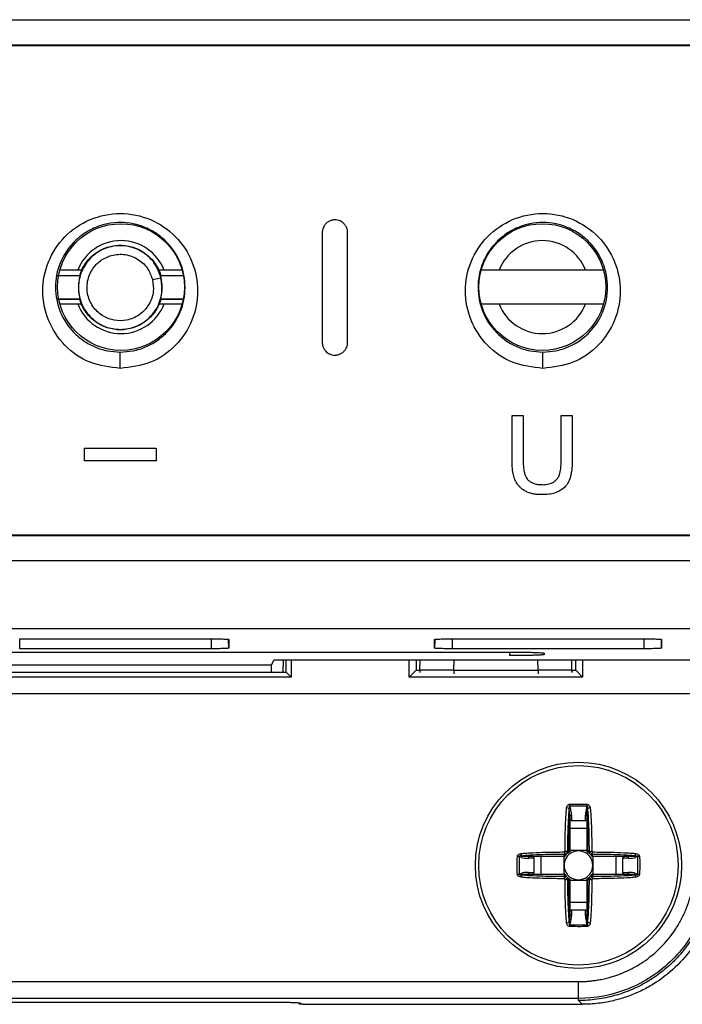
# Model space of a CAD drawing. Header units: millimetres. Extents: x 51 to 353, y -23 to 217.
# Tile 27 of 147: x 150.67 to 158.51, y 57.31 to 68.96. Entities that reach past the tile are written whole.
import ezdxf

# ---------------------------------------------------------------- set-up
doc = ezdxf.new("R2010")
doc.units = ezdxf.units.MM

msp = doc.modelspace()

# ---------------------------------------------------------------- linework, layer by layer
at = {"color": 7, "linetype": 'Continuous', "lineweight": 25}
for p, q in [((128.96, 68.954), (168.791, 68.954)), ((148.876, 68.955), (168.791, 68.955)), ((168.791, 68.654), (128.96, 68.654)), ((128.96, 68.65), (168.791, 68.65)), ((151.406, 65.992), (151.352, 65.992)), ((152.376, 65.992), (152.306, 65.992)), ((157.363, 65.992), (156.338, 65.992)), ((151.108, 65.927), (151.376, 65.927)), ((151.378, 65.923), (151.139, 65.923)), ((151.376, 65.927), (151.378, 65.923)), ((152.337, 65.899), (152.238, 65.876)), ((152.333, 65.923), (152.336, 65.927)), ((152.606, 65.923), (152.333, 65.923)), ((152.336, 65.927), (152.604, 65.927)), ((152.339, 65.9), (152.337, 65.899)), ((151.376, 65.647), (151.108, 65.647)), ((151.139, 65.65), (151.378, 65.65)), ((151.352, 65.592), (151.403, 65.592)), ((151.378, 65.65), (151.376, 65.647)), ((152.309, 65.592), (152.376, 65.592)), ((152.336, 65.647), (152.333, 65.65)), ((152.333, 65.65), (152.585, 65.65)), ((152.604, 65.647), (152.336, 65.647)), ((156.338, 65.592), (157.363, 65.592)), ((156.492, 63.74), (156.492, 64.272)), ((156.492, 64.272), (156.622, 64.272)), ((156.622, 64.272), (156.622, 63.746)), ((157.073, 63.746), (157.073, 64.272)), ((157.073, 64.272), (157.203, 64.272)), ((157.203, 64.272), (157.203, 63.74)), ((151.432, 63.735), (151.432, 63.884)), ((151.432, 63.884), (152.279, 63.884)), ((152.279, 63.884), (152.279, 63.735)), ((152.279, 63.735), (151.432, 63.735)), ((168.749, 62.857), (129.003, 62.857)), ((129.003, 62.854), (168.749, 62.854)), ((168.749, 62.554), (129.003, 62.554)), ((168.749, 62.552), (148.876, 62.552)), ((148.876, 61.754), (170.531, 61.754)), ((150.666, 61.63), (152.93, 61.63)), ((155.786, 61.63), (158.05, 61.63)), ((152.93, 61.512), (150.666, 61.512)), ((153.14, 61.623), (153.14, 61.52)), ((155.575, 61.52), (155.575, 61.623)), ((158.05, 61.512), (155.786, 61.512)), ((158.26, 61.623), (158.26, 61.52)), ((141.262, 61.474), (156.462, 61.474)), ((156.873, 61.459), (156.873, 61.445)), ((144.105, 61.324), (153.646, 61.324)), ((153.646, 61.324), (153.676, 61.383)), ((153.646, 61.234), (153.646, 61.324)), ((153.676, 61.383), (158.893, 61.383)), ((153.782, 61.383), (153.779, 61.235)), ((153.818, 61.236), (153.818, 61.383)), ((153.876, 61.383), (153.876, 61.178)), ((155.276, 61.178), (155.276, 61.383)), ((155.356, 61.383), (155.356, 61.259)), ((155.401, 61.258), (155.405, 61.383)), ((157.2, 61.258), (157.197, 61.383)), ((157.245, 61.259), (157.245, 61.383)), ((157.326, 61.383), (157.326, 61.178)), ((153.876, 61.178), (143.876, 61.178)), ((144.036, 61.234), (153.715, 61.234)), ((153.818, 61.236), (153.876, 61.178)), ((155.356, 61.259), (155.276, 61.178)), ((157.326, 61.178), (155.276, 61.178)), ((155.356, 61.259), (155.401, 61.259)), ((155.401, 61.258), (155.401, 61.252)), ((155.401, 61.252), (155.401, 61.245)), ((155.801, 61.259), (156.8, 61.259)), ((157.2, 61.259), (157.245, 61.259)), ((157.2, 61.258), (157.2, 61.253)), ((157.2, 61.245), (157.2, 61.253)), ((157.245, 61.259), (157.326, 61.178)), ((158.651, 60.978), (139.1, 60.978)), ((157.38, 59.652), (157.173, 59.652)), ((157.173, 59.652), (157.182, 59.626)), ((157.371, 59.626), (157.38, 59.652)), ((157.168, 59.62), (157.167, 59.623)), ((157.168, 59.121), (157.168, 59.62)), ((157.174, 59.535), (157.168, 59.62)), ((157.174, 59.535), (157.174, 59.112)), ((157.194, 59.542), (157.194, 59.475)), ((157.36, 59.475), (157.36, 59.542)), ((157.38, 59.535), (157.386, 59.62)), ((157.38, 59.112), (157.38, 59.535)), ((157.387, 59.623), (157.386, 59.62)), ((157.386, 59.62), (157.386, 59.121)), ((157.194, 59.475), (157.174, 59.488)), ((157.36, 59.475), (157.194, 59.475)), ((157.38, 59.488), (157.36, 59.475)), ((157.174, 59.391), (157.38, 59.391)), ((157.174, 59.11), (157.158, 59.1)), ((157.38, 59.124), (157.174, 59.124)), ((157.174, 59.112), (157.174, 59.11)), ((157.38, 59.11), (157.38, 59.112)), ((157.437, 59.053), (157.427, 59.069)), ((156.574, 59.053), (156.574, 58.846)), ((156.6, 59.045), (156.574, 59.053)), ((156.604, 59.06), (156.607, 59.059)), ((156.607, 59.059), (157.105, 59.059)), ((156.691, 59.053), (156.607, 59.059)), ((156.751, 59.033), (156.685, 59.033)), ((157.114, 59.053), (156.691, 59.053)), ((156.739, 59.053), (156.751, 59.033)), ((156.751, 59.033), (156.751, 58.867)), ((156.835, 58.847), (156.835, 59.053)), ((157.103, 59.053), (157.103, 58.847)), ((157.116, 59.053), (157.114, 59.053)), ((157.439, 59.053), (157.437, 59.053)), ((157.862, 59.053), (157.439, 59.053)), ((157.448, 59.059), (157.947, 59.059)), ((157.451, 58.847), (157.451, 59.053)), ((157.718, 59.053), (157.718, 58.847)), ((157.802, 59.033), (157.815, 59.053)), ((157.802, 58.867), (157.802, 59.033)), ((157.868, 59.033), (157.802, 59.033)), ((157.947, 59.059), (157.862, 59.053)), ((157.947, 59.059), (157.95, 59.06)), ((157.979, 59.053), (157.953, 59.045)), ((157.979, 58.846), (157.979, 59.053)), ((156.574, 58.846), (156.6, 58.855)), ((156.607, 58.841), (156.604, 58.84)), ((156.691, 58.847), (156.607, 58.841)), ((157.105, 58.841), (156.607, 58.841)), ((156.685, 58.867), (156.751, 58.867)), ((156.691, 58.847), (157.114, 58.847)), ((156.751, 58.867), (156.739, 58.847)), ((157.114, 58.847), (157.116, 58.847)), ((157.116, 58.847), (157.126, 58.831)), ((157.437, 58.847), (157.439, 58.847)), ((157.439, 58.847), (157.862, 58.847)), ((157.947, 58.841), (157.448, 58.841)), ((157.802, 58.867), (157.868, 58.867)), ((157.815, 58.847), (157.802, 58.867)), ((157.947, 58.841), (157.862, 58.847)), ((157.95, 58.84), (157.947, 58.841)), ((157.953, 58.855), (157.979, 58.846)), ((157.168, 58.28), (157.168, 58.778)), ((157.174, 58.79), (157.174, 58.788)), ((157.174, 58.788), (157.174, 58.364)), ((157.174, 58.776), (157.38, 58.776)), ((157.38, 58.79), (157.396, 58.799)), ((157.38, 58.788), (157.38, 58.79)), ((157.38, 58.364), (157.38, 58.788)), ((157.386, 58.778), (157.386, 58.28)), ((157.38, 58.509), (157.174, 58.509)), ((157.174, 58.364), (157.168, 58.28)), ((157.174, 58.412), (157.194, 58.425)), ((157.194, 58.425), (157.194, 58.358)), ((157.194, 58.425), (157.36, 58.425)), ((157.36, 58.358), (157.36, 58.425)), ((157.36, 58.425), (157.38, 58.412)), ((157.386, 58.28), (157.38, 58.364)), ((157.167, 58.277), (157.168, 58.28)), ((157.182, 58.274), (157.173, 58.247)), ((157.38, 58.247), (157.371, 58.274)), ((157.386, 58.28), (157.387, 58.277)), ((157.173, 58.247), (157.38, 58.247)), ((140.475, 57.574), (157.277, 57.574)), ((157.277, 57.375), (157.277, 57.574)), ((157.277, 57.375), (140.475, 57.375)), ((144.036, 57.33), (153.715, 57.33)), ((153.983, 57.321), (153.97, 57.308)), ((157.277, 57.35), (157.277, 57.375)), ((157.321, 57.306), (157.277, 57.35)), ((154.02, 57.306), (157.321, 57.306))]:
    msp.add_line(p, q, dxfattribs=at)
at = {"color": 8, "linetype": 'Continuous', "lineweight": 25}
for p, q in [((151.856, 64.829), (151.856, 65.017)), ((156.856, 64.829), (156.856, 65.017)), ((150.666, 61.512), (150.666, 61.63)), ((152.93, 61.63), (152.93, 61.512)), ((155.786, 61.512), (155.786, 61.63)), ((158.05, 61.63), (158.05, 61.512)), ((153.14, 61.52), (153.138, 61.623)), ((155.577, 61.615), (155.575, 61.52)), ((158.26, 61.52), (158.258, 61.617)), ((156.462, 61.474), (156.462, 61.431)), ((156.872, 61.457), (156.873, 61.445)), ((155.801, 61.259), (155.805, 61.383)), ((156.8, 61.259), (156.797, 61.383)), ((155.401, 61.252), (155.402, 61.231)), ((155.801, 61.259), (155.801, 61.217)), ((156.8, 61.259), (156.8, 61.217)), ((157.2, 61.253), (157.199, 61.231))]:
    msp.add_line(p, q, dxfattribs=at)
at = {"color": 7, "linetype": 'Continuous', "lineweight": 25, "flags": 128}
for points in [[(157.174, 59.535), (157.174, 59.536), (157.175, 59.538), (157.177, 59.539), (157.18, 59.54), (157.183, 59.54), (157.186, 59.541), (157.19, 59.541), (157.194, 59.542)], [(157.36, 59.542), (157.364, 59.541), (157.367, 59.541), (157.371, 59.54), (157.374, 59.54), (157.376, 59.539), (157.378, 59.538), (157.379, 59.536), (157.38, 59.535)], [(156.685, 59.033), (156.685, 59.037), (156.685, 59.04), (156.686, 59.044), (156.687, 59.047), (156.688, 59.049), (156.689, 59.051), (156.69, 59.052), (156.691, 59.053)], [(157.862, 59.053), (157.863, 59.052), (157.864, 59.051), (157.866, 59.049), (157.867, 59.047), (157.867, 59.044), (157.868, 59.04), (157.868, 59.037), (157.868, 59.033)], [(156.691, 58.847), (156.69, 58.847), (156.689, 58.848), (156.688, 58.85), (156.687, 58.853), (156.686, 58.856), (156.685, 58.859), (156.685, 58.863), (156.685, 58.867)], [(157.868, 58.867), (157.868, 58.863), (157.868, 58.859), (157.867, 58.856), (157.867, 58.853), (157.866, 58.85), (157.864, 58.848), (157.863, 58.847), (157.862, 58.847)], [(157.194, 58.358), (157.19, 58.358), (157.186, 58.359), (157.183, 58.359), (157.18, 58.36), (157.177, 58.361), (157.175, 58.362), (157.174, 58.363), (157.174, 58.364)], [(157.36, 58.358), (157.364, 58.358), (157.367, 58.359), (157.371, 58.359), (157.374, 58.36), (157.376, 58.361), (157.378, 58.362), (157.379, 58.363), (157.38, 58.364)]]:
    msp.add_lwpolyline(points, dxfattribs=at)
at = {"color": 7, "linetype": 'Continuous', "lineweight": 25}
for centre, radius in [((151.864, 65.792), 0.75), ((156.85, 65.792), 0.75), ((157.277, 58.95), 1.22), ((157.277, 58.95), 1.18)]:
    msp.add_circle(centre, radius, dxfattribs=at)
for centre, radius, start, end in [((151.864, 65.792), 0.55, 21.3237, 158.6763), ((156.85, 65.792), 0.55, 21.3237, 158.6763), ((151.864, 65.792), 0.55, 201.3237, 338.6763), ((156.85, 65.792), 0.55, 201.3237, 338.6763), ((159.29, 59.781), 2.121, 182.9323, 183.4935), ((155.263, 59.781), 2.121, 356.5065, 357.0677), ((157.109, 59.424), 0.207, 73.7899, 82.1658), ((157.197, 59.573), 0.0548, 106.0391, 122.296), ((157.356, 59.573), 0.0548, 57.704, 73.9609), ((157.444, 59.424), 0.207, 97.8342, 106.2101), ((156.803, 59.117), 0.207, 187.8342, 196.2101), ((157.277, 58.95), 0.232, 133.1044, 136.8956), ((157.117, 59.08), 0.0148, 244.2386, 308.5848), ((157.107, 59.109), 0.0293, 283.0802, 305.8711), ((157.277, 58.95), 0.192, 128.3694, 141.6306), ((157.277, 58.95), 0.17, 127.2411, 142.7589), ((157.118, 59.119), 0.0293, 324.1289, 346.9198), ((157.146, 59.109), 0.0148, 321.4152, 25.7614), ((157.277, 58.95), 0.17, 52.7589, 127.2411), ((157.277, 58.95), 0.17, 37.2411, 52.7589), ((157.407, 59.109), 0.0148, 154.2386, 218.5848), ((157.277, 58.95), 0.192, 38.3694, 51.6306), ((157.435, 59.119), 0.0293, 193.0802, 215.8711), ((157.436, 59.08), 0.0148, 231.4152, 295.7614), ((157.446, 59.109), 0.0293, 234.1289, 256.9198), ((157.277, 58.95), 0.232, 43.1044, 46.8956), ((157.751, 59.117), 0.207, 343.7899, 352.1658), ((156.445, 56.937), 2.121, 86.5065, 87.0677), ((156.653, 59.029), 0.0548, 147.704, 163.9609), ((157.277, 58.95), 0.17, 142.7589, 217.2411), ((157.277, 58.95), 0.17, 322.7589, 37.2411), ((157.9, 59.029), 0.0548, 16.0391, 32.296), ((158.108, 56.937), 2.121, 92.9323, 93.4935), ((156.445, 60.963), 2.121, 272.9323, 273.4935), ((156.803, 58.782), 0.207, 163.7899, 172.1658), ((156.653, 58.87), 0.0548, 196.0391, 212.296), ((157.117, 58.819), 0.0148, 51.4152, 115.7614), ((157.277, 58.95), 0.192, 218.3694, 231.6306), ((157.277, 58.95), 0.17, 217.2411, 232.7589), ((157.277, 58.95), 0.17, 307.2411, 322.7589), ((157.277, 58.95), 0.192, 308.3694, 321.6306), ((157.436, 58.819), 0.0148, 64.2386, 128.5848), ((157.9, 58.87), 0.0548, 327.704, 343.9609), ((157.751, 58.782), 0.207, 7.8342, 16.2101), ((158.108, 60.963), 2.121, 266.5065, 267.0677), ((157.277, 58.95), 0.232, 223.1044, 226.8956), ((157.107, 58.791), 0.0293, 54.1289, 76.9198), ((157.118, 58.78), 0.0293, 13.0802, 35.8711), ((157.146, 58.79), 0.0148, 334.2386, 38.5848), ((157.277, 58.95), 0.17, 232.7589, 307.2411), ((157.407, 58.79), 0.0148, 141.4152, 205.7614), ((157.435, 58.78), 0.0293, 144.1289, 166.9198), ((157.446, 58.791), 0.0293, 103.0802, 125.8711), ((157.277, 58.95), 0.232, 313.1044, 316.8956), ((157.109, 58.476), 0.207, 277.8342, 286.2101), ((157.197, 58.326), 0.0548, 237.704, 253.9609), ((157.356, 58.326), 0.0548, 286.0391, 302.296), ((157.444, 58.476), 0.207, 253.7899, 262.1658), ((159.29, 58.118), 2.121, 176.5065, 177.0677), ((155.263, 58.118), 2.121, 2.9323, 3.4935)]:
    msp.add_arc(centre, radius, start, end, dxfattribs=at)
for centre, major_axis, ratio, start_param, end_param in [((155.801, 61.252), (0.4, -0.005), 0.017449, 1.571025, 3.141843), ((156.8, 61.252), (0.4, 0.005), 0.017449, 6.282979, 7.853753), ((157.154, 59.542), (0, 0.12), 0.334595, 4.712389, 5.497787), ((157.4, 59.542), (0, 0.12), 0.334595, 0.785398, 1.570796), ((157.277, 58.95), (0, 0.204), 0.997552, 0.95722, 1.007082), ((157.277, 58.95), (0.204, 0), 0.997552, 2.13451, 2.184373), ((157.277, 58.95), (0.204, 0), 0.997552, 0.95722, 1.007082), ((157.277, 58.95), (0, 0.204), 0.997552, 5.276103, 5.325965), ((156.685, 59.073), (0.12, 0), 0.334595, 3.926991, 4.712389), ((157.868, 59.073), (0.12, 0), 0.334595, 4.712389, 5.497787), ((156.685, 58.827), (0.12, 0), 0.334595, 1.570796, 2.356194), ((157.277, 58.95), (0, 0.204), 0.997552, 2.13451, 2.184373), ((157.277, 58.95), (0, 0.204), 0.997552, 4.098813, 4.148675), ((157.868, 58.827), (0.12, 0), 0.334595, 0.785398, 1.570796), ((157.277, 58.95), (0.204, 0), 0.997552, 4.098813, 4.148675), ((157.277, 58.95), (0.204, 0), 0.997552, 5.276103, 5.325965), ((157.154, 58.358), (0, 0.12), 0.334595, 3.926991, 4.712389), ((157.4, 58.358), (0, 0.12), 0.334595, 1.570796, 2.356194)]:
    msp.add_ellipse(centre, major_axis=major_axis, ratio=ratio, start_param=start_param, end_param=end_param, dxfattribs=at)
for points, knots in [([(151.856, 64.829), (151.978, 64.844), (152.223, 64.873), (152.528, 65.091), (152.726, 65.393), (152.794, 65.745), (152.726, 66.097), (152.528, 66.402), (152.223, 66.612), (151.856, 66.687), (151.488, 66.612), (151.183, 66.402), (150.985, 66.097), (150.917, 65.745), (150.986, 65.393), (151.183, 65.091), (151.488, 64.873), (151.733, 64.844), (151.856, 64.829)], [0, 0, 0, 0, 0.0624051, 0.124872, 0.1874163, 0.249987, 0.3125559, 0.375074, 0.4375519, 0.4999872, 0.5624228, 0.6248976, 0.6874152, 0.7499768, 0.8125595, 0.8750934, 0.937571, 1, 1, 1, 1]), ([(156.856, 64.829), (156.978, 64.844), (157.223, 64.873), (157.528, 65.091), (157.726, 65.393), (157.794, 65.745), (157.726, 66.097), (157.528, 66.402), (157.223, 66.612), (156.856, 66.687), (156.488, 66.612), (156.183, 66.402), (155.985, 66.097), (155.917, 65.745), (155.986, 65.393), (156.183, 65.091), (156.488, 64.873), (156.733, 64.844), (156.856, 64.829)], [0, 0, 0, 0, 0.062405, 0.124872, 0.187416, 0.249987, 0.312556, 0.375074, 0.437551, 0.499987, 0.562423, 0.624897, 0.687415, 0.749977, 0.812559, 0.875093, 0.937571, 1, 1, 1, 1]), ([(151.856, 65.022), (151.804, 65.026), (151.702, 65.032), (151.554, 65.079), (151.42, 65.152), (151.266, 65.282), (151.127, 65.495), (151.07, 65.788), (151.126, 66.082), (151.265, 66.296), (151.42, 66.426), (151.554, 66.499), (151.702, 66.545), (151.856, 66.561), (152.01, 66.545), (152.157, 66.499), (152.292, 66.426), (152.447, 66.295), (152.585, 66.082), (152.641, 65.788), (152.584, 65.494), (152.446, 65.282), (152.291, 65.152), (152.157, 65.079), (152.01, 65.032), (151.907, 65.026), (151.856, 65.022)], [0, 0, 0, 0, 0.031015, 0.062088, 0.093242, 0.124518, 0.187099, 0.249986, 0.312848, 0.37541, 0.406694, 0.437863, 0.468965, 0.500013, 0.531064, 0.562162, 0.593335, 0.624617, 0.68718, 0.750049, 0.812924, 0.875515, 0.906783, 0.937935, 0.968993, 1, 1, 1, 1]), ([(154.396, 66.587), (154.391, 66.586), (154.38, 66.586), (154.364, 66.584), (154.348, 66.579), (154.332, 66.573), (154.317, 66.565), (154.303, 66.555), (154.286, 66.54), (154.269, 66.519), (154.256, 66.492), (154.247, 66.464), (154.246, 66.446), (154.246, 66.437)], [0, 0, 0, 0, 0.0646681, 0.1316445, 0.200708, 0.2715695, 0.3438818, 0.4172541, 0.4912701, 0.6245561, 0.7550973, 0.8807395, 1, 1, 1, 1]), ([(154.546, 66.437), (154.546, 66.442), (154.545, 66.454), (154.542, 66.473), (154.536, 66.491), (154.528, 66.509), (154.517, 66.525), (154.503, 66.543), (154.483, 66.56), (154.457, 66.575), (154.428, 66.585), (154.406, 66.586), (154.396, 66.587)], [0, 0, 0, 0, 0.076426, 0.155848, 0.237879, 0.322022, 0.407674, 0.494158, 0.611974, 0.737429, 0.86791, 1, 1, 1, 1]), ([(156.856, 65.022), (156.804, 65.026), (156.702, 65.032), (156.554, 65.079), (156.42, 65.152), (156.266, 65.282), (156.127, 65.495), (156.07, 65.788), (156.126, 66.082), (156.265, 66.296), (156.42, 66.426), (156.554, 66.499), (156.702, 66.545), (156.856, 66.561), (157.01, 66.545), (157.157, 66.499), (157.292, 66.426), (157.447, 66.295), (157.585, 66.082), (157.641, 65.788), (157.584, 65.494), (157.446, 65.282), (157.291, 65.152), (157.157, 65.079), (157.01, 65.032), (156.907, 65.026), (156.856, 65.022)], [0, 0, 0, 0, 0.031015, 0.062088, 0.093242, 0.124518, 0.187099, 0.249986, 0.312848, 0.37541, 0.406694, 0.437863, 0.468965, 0.500013, 0.531064, 0.562162, 0.593335, 0.624618, 0.68718, 0.750049, 0.812924, 0.875515, 0.906783, 0.937935, 0.968993, 1, 1, 1, 1]), ([(154.246, 66.437), (154.246, 66.194), (154.246, 65.76), (154.246, 65.327), (154.246, 65.137)], [0, 0, 0, 0, 0.56, 1, 1, 1, 1]), ([(154.546, 65.137), (154.546, 65.379), (154.546, 65.812), (154.546, 66.246), (154.546, 66.437)], [0, 0, 0, 0, 0.56, 1, 1, 1, 1]), ([(152.337, 65.899), (152.345, 65.841), (152.361, 65.716), (152.292, 65.525), (152.15, 65.37), (151.959, 65.289), (151.769, 65.289), (151.596, 65.352), (151.449, 65.481), (151.359, 65.67), (151.356, 65.88), (151.43, 66.06), (151.557, 66.194), (151.728, 66.278), (151.934, 66.291), (152.131, 66.215), (152.277, 66.074), (152.318, 65.955), (152.337, 65.899)], [0, 0, 0, 0, 0.056509, 0.121091, 0.189571, 0.256046, 0.315534, 0.369985, 0.432201, 0.5, 0.567799, 0.630015, 0.684466, 0.743954, 0.810429, 0.878909, 0.943491, 1, 1, 1, 1]), ([(151.376, 65.927), (151.379, 65.937), (151.385, 65.957), (151.397, 65.986), (151.41, 66.014), (151.425, 66.041), (151.451, 66.082), (151.492, 66.133), (151.554, 66.188), (151.624, 66.233), (151.724, 66.274), (151.856, 66.295), (151.988, 66.274), (152.087, 66.233), (152.157, 66.188), (152.219, 66.133), (152.265, 66.077), (152.297, 66.023), (152.32, 65.976), (152.33, 65.943), (152.336, 65.927)], [0, 0, 0, 0, 0.024467, 0.04879, 0.073066, 0.097391, 0.121862, 0.186049, 0.25025, 0.314438, 0.378638, 0.500018, 0.621397, 0.685584, 0.749785, 0.813973, 0.878174, 0.918854, 0.959314, 1, 1, 1, 1]), ([(152.238, 65.876), (152.223, 65.92), (152.19, 66.015), (152.074, 66.127), (151.918, 66.187), (151.754, 66.177), (151.619, 66.111), (151.518, 66.004), (151.458, 65.861), (151.461, 65.694), (151.533, 65.544), (151.649, 65.442), (151.787, 65.391), (151.938, 65.392), (152.089, 65.456), (152.202, 65.579), (152.257, 65.731), (152.244, 65.83), (152.238, 65.876)], [0, 0, 0, 0, 0.056509, 0.121091, 0.189571, 0.256046, 0.315534, 0.369985, 0.432201, 0.5, 0.567799, 0.630015, 0.684466, 0.743954, 0.810429, 0.878909, 0.943491, 1, 1, 1, 1]), ([(151.352, 65.992), (151.337, 65.992), (151.297, 65.992), (151.235, 65.992), (151.183, 65.992), (151.15, 65.992), (151.141, 65.992), (151.141, 65.992), (151.141, 65.992)], [0, 0, 0, 0, 0.135839, 0.376253, 0.6016, 0.776697, 0.978587, 1, 1, 1, 1]), ([(152.587, 65.992), (152.586, 65.992), (152.583, 65.992), (152.557, 65.992), (152.511, 65.992), (152.45, 65.992), (152.402, 65.992), (152.378, 65.992), (152.376, 65.992)], [0, 0, 0, 0, 0.1525762, 0.3540815, 0.5581839, 0.7684476, 0.9884041, 1, 1, 1, 1]), ([(156.338, 65.992), (156.323, 65.992), (156.283, 65.992), (156.221, 65.992), (156.169, 65.992), (156.137, 65.992), (156.128, 65.992), (156.127, 65.992), (156.127, 65.992)], [0, 0, 0, 0, 0.135839, 0.376253, 0.6016, 0.776697, 0.978587, 1, 1, 1, 1]), ([(157.573, 65.992), (157.572, 65.992), (157.569, 65.992), (157.543, 65.992), (157.497, 65.992), (157.436, 65.992), (157.389, 65.992), (157.364, 65.992), (157.363, 65.992)], [0, 0, 0, 0, 0.152576, 0.354081, 0.558184, 0.768448, 0.988404, 1, 1, 1, 1]), ([(151.378, 65.923), (151.368, 65.872), (151.35, 65.781), (151.37, 65.69), (151.378, 65.65)], [0, 0, 0, 0, 0.56, 1, 1, 1, 1]), ([(152.339, 65.9), (152.338, 65.904), (152.336, 65.912), (152.334, 65.92), (152.333, 65.923)], [0, 0, 0, 0, 0.557504, 1, 1, 1, 1]), ([(152.333, 65.65), (152.343, 65.697), (152.36, 65.78), (152.345, 65.863), (152.339, 65.9)], [0, 0, 0, 0, 0.56, 1, 1, 1, 1]), ([(151.141, 65.592), (151.141, 65.592), (151.142, 65.592), (151.154, 65.592), (151.186, 65.592), (151.239, 65.592), (151.297, 65.592), (151.336, 65.592), (151.352, 65.592)], [0, 0, 0, 0, 0.075772, 0.223674, 0.431669, 0.639453, 0.852939, 1, 1, 1, 1]), ([(152.336, 65.647), (152.333, 65.637), (152.326, 65.617), (152.315, 65.588), (152.301, 65.559), (152.286, 65.532), (152.26, 65.491), (152.219, 65.44), (152.157, 65.385), (152.087, 65.341), (151.988, 65.299), (151.856, 65.278), (151.724, 65.299), (151.624, 65.341), (151.554, 65.385), (151.492, 65.44), (151.447, 65.496), (151.414, 65.55), (151.392, 65.597), (151.381, 65.63), (151.376, 65.647)], [0, 0, 0, 0, 0.024467, 0.04879, 0.073066, 0.097391, 0.121862, 0.186049, 0.25025, 0.314438, 0.378638, 0.500018, 0.621397, 0.685584, 0.749785, 0.813973, 0.878174, 0.918854, 0.959314, 1, 1, 1, 1]), ([(152.376, 65.592), (152.378, 65.592), (152.405, 65.592), (152.458, 65.592), (152.524, 65.592), (152.568, 65.592), (152.585, 65.592), (152.586, 65.592), (152.587, 65.592)], [0, 0, 0, 0, 0.012283, 0.259394, 0.492205, 0.710942, 0.919695, 1, 1, 1, 1]), ([(156.127, 65.592), (156.128, 65.592), (156.129, 65.592), (156.141, 65.592), (156.172, 65.592), (156.225, 65.592), (156.283, 65.592), (156.322, 65.592), (156.338, 65.592)], [0, 0, 0, 0, 0.075772, 0.223674, 0.431669, 0.639453, 0.852939, 1, 1, 1, 1]), ([(157.363, 65.592), (157.364, 65.592), (157.392, 65.592), (157.445, 65.592), (157.51, 65.592), (157.554, 65.592), (157.571, 65.592), (157.573, 65.592), (157.573, 65.592)], [0, 0, 0, 0, 0.012283, 0.259394, 0.492205, 0.710942, 0.919695, 1, 1, 1, 1]), ([(154.246, 65.137), (154.246, 65.131), (154.246, 65.119), (154.25, 65.101), (154.255, 65.082), (154.264, 65.065), (154.274, 65.048), (154.289, 65.031), (154.308, 65.014), (154.334, 64.999), (154.364, 64.989), (154.385, 64.987), (154.396, 64.987)], [0, 0, 0, 0, 0.0764686, 0.1559184, 0.2379662, 0.3221149, 0.4077667, 0.4942469, 0.6122701, 0.7377502, 0.8681174, 1, 1, 1, 1]), ([(154.396, 64.987), (154.401, 64.987), (154.412, 64.987), (154.427, 64.99), (154.443, 64.994), (154.459, 65), (154.474, 65.008), (154.489, 65.018), (154.505, 65.033), (154.522, 65.054), (154.536, 65.081), (154.544, 65.109), (154.545, 65.128), (154.546, 65.137)], [0, 0, 0, 0, 0.064538, 0.13141, 0.200404, 0.271237, 0.343569, 0.417014, 0.49116, 0.624452, 0.754999, 0.880669, 1, 1, 1, 1]), ([(156.845, 63.336), (156.83, 63.336), (156.799, 63.336), (156.754, 63.342), (156.711, 63.352), (156.67, 63.366), (156.633, 63.386), (156.6, 63.41), (156.573, 63.437), (156.548, 63.469), (156.524, 63.512), (156.506, 63.573), (156.494, 63.651), (156.493, 63.709), (156.492, 63.74)], [0, 0, 0, 0, 0.073129, 0.144344, 0.214038, 0.281905, 0.348162, 0.413099, 0.476539, 0.531553, 0.611435, 0.716046, 0.845594, 1, 1, 1, 1]), ([(156.622, 63.746), (156.623, 63.723), (156.624, 63.68), (156.631, 63.623), (156.641, 63.578), (156.654, 63.546), (156.67, 63.52), (156.692, 63.497), (156.725, 63.477), (156.765, 63.463), (156.809, 63.455), (156.84, 63.455), (156.856, 63.454)], [0, 0, 0, 0, 0.162574, 0.297379, 0.404338, 0.4836, 0.535122, 0.614921, 0.701114, 0.793792, 0.893454, 1, 1, 1, 1]), ([(157.203, 63.74), (157.203, 63.717), (157.202, 63.674), (157.196, 63.613), (157.186, 63.56), (157.173, 63.516), (157.156, 63.481), (157.14, 63.456), (157.113, 63.422), (157.067, 63.384), (156.997, 63.354), (156.923, 63.338), (156.873, 63.336), (156.845, 63.336)], [0, 0, 0, 0, 0.112825, 0.212821, 0.300138, 0.374578, 0.436315, 0.485332, 0.521577, 0.644371, 0.767266, 0.872923, 1, 1, 1, 1]), ([(156.856, 63.454), (156.868, 63.454), (156.891, 63.455), (156.926, 63.462), (156.959, 63.472), (156.988, 63.488), (157.014, 63.509), (157.036, 63.536), (157.058, 63.58), (157.071, 63.653), (157.072, 63.711), (157.073, 63.746)], [0, 0, 0, 0, 0.083271, 0.164534, 0.244064, 0.321716, 0.397873, 0.472745, 0.571935, 0.747597, 1, 1, 1, 1]), ([(152.93, 61.63), (152.937, 61.63), (152.951, 61.63), (152.971, 61.63), (152.992, 61.63), (153.018, 61.63), (153.049, 61.629), (153.081, 61.628), (153.107, 61.627), (153.126, 61.626), (153.138, 61.624), (153.139, 61.624), (153.14, 61.623)], [0, 0, 0, 0, 0.063727, 0.12682, 0.189916, 0.253653, 0.379904, 0.506253, 0.62918, 0.752129, 0.875879, 1, 1, 1, 1]), ([(155.575, 61.623), (155.575, 61.623), (155.576, 61.624), (155.579, 61.625), (155.584, 61.625), (155.594, 61.626), (155.61, 61.627), (155.637, 61.628), (155.669, 61.629), (155.705, 61.63), (155.745, 61.63), (155.772, 61.63), (155.786, 61.63)], [0, 0, 0, 0, 0.0637366, 0.1268372, 0.1899381, 0.2536753, 0.3799464, 0.5062891, 0.629222, 0.7521486, 0.875892, 1, 1, 1, 1]), ([(158.05, 61.63), (158.057, 61.63), (158.071, 61.63), (158.091, 61.63), (158.112, 61.63), (158.138, 61.63), (158.169, 61.629), (158.201, 61.628), (158.227, 61.627), (158.246, 61.626), (158.258, 61.624), (158.259, 61.624), (158.26, 61.623)], [0, 0, 0, 0, 0.0637274, 0.1268201, 0.189916, 0.2536533, 0.3799041, 0.5062526, 0.6291795, 0.752129, 0.8758792, 1, 1, 1, 1]), ([(153.14, 61.52), (153.14, 61.519), (153.14, 61.519), (153.136, 61.518), (153.131, 61.518), (153.122, 61.517), (153.105, 61.516), (153.078, 61.514), (153.046, 61.514), (153.01, 61.513), (152.971, 61.512), (152.943, 61.512), (152.93, 61.512)], [0, 0, 0, 0, 0.063736, 0.126836, 0.189937, 0.253674, 0.379945, 0.506288, 0.629222, 0.752149, 0.875893, 1, 1, 1, 1]), ([(155.786, 61.512), (155.779, 61.512), (155.765, 61.512), (155.744, 61.512), (155.724, 61.513), (155.697, 61.513), (155.667, 61.514), (155.635, 61.514), (155.609, 61.516), (155.59, 61.517), (155.577, 61.518), (155.576, 61.519), (155.575, 61.52)], [0, 0, 0, 0, 0.063727, 0.126819, 0.189915, 0.253652, 0.379902, 0.506251, 0.629178, 0.752128, 0.875879, 1, 1, 1, 1]), ([(158.26, 61.52), (158.26, 61.519), (158.26, 61.519), (158.256, 61.518), (158.251, 61.518), (158.242, 61.517), (158.225, 61.516), (158.198, 61.514), (158.166, 61.514), (158.13, 61.513), (158.091, 61.512), (158.063, 61.512), (158.05, 61.512)], [0, 0, 0, 0, 0.063736, 0.126836, 0.189937, 0.253674, 0.379945, 0.506288, 0.629222, 0.752149, 0.875893, 1, 1, 1, 1]), ([(156.462, 61.474), (156.473, 61.474), (156.493, 61.473), (156.523, 61.473), (156.553, 61.473), (156.582, 61.473), (156.609, 61.473), (156.636, 61.472), (156.662, 61.472), (156.687, 61.471), (156.711, 61.471), (156.735, 61.47), (156.765, 61.469), (156.799, 61.468), (156.832, 61.466), (156.856, 61.464), (156.87, 61.461), (156.872, 61.46), (156.873, 61.459)], [0, 0, 0, 0, 0.048316, 0.095466, 0.141676, 0.187187, 0.232248, 0.277118, 0.32206, 0.367334, 0.413195, 0.459888, 0.507645, 0.607812, 0.704643, 0.800614, 0.898262, 1, 1, 1, 1]), ([(156.873, 61.445), (156.872, 61.445), (156.872, 61.444), (156.869, 61.443), (156.864, 61.442), (156.857, 61.441), (156.848, 61.44), (156.836, 61.439), (156.823, 61.438), (156.808, 61.437), (156.791, 61.437), (156.771, 61.436), (156.742, 61.435), (156.702, 61.433), (156.648, 61.432), (156.589, 61.431), (156.527, 61.431), (156.484, 61.431), (156.462, 61.431)], [0, 0, 0, 0, 0.048323, 0.095479, 0.141694, 0.187206, 0.232267, 0.277136, 0.322075, 0.367343, 0.413196, 0.45988, 0.507627, 0.607796, 0.704631, 0.800606, 0.898257, 1, 1, 1, 1]), ([(153.715, 61.234), (153.721, 61.234), (153.731, 61.234), (153.747, 61.234), (153.763, 61.234), (153.779, 61.235), (153.794, 61.235), (153.807, 61.235), (153.815, 61.236), (153.818, 61.236)], [0, 0, 0, 0, 0.134416, 0.273483, 0.416139, 0.561205, 0.707479, 0.853829, 1, 1, 1, 1]), ([(157.137, 59.629), (157.139, 59.637), (157.141, 59.649), (157.15, 59.663), (157.161, 59.671), (157.168, 59.672), (157.172, 59.673)], [0, 0, 0, 0, 0.385288, 0.623288, 0.811932, 1, 1, 1, 1]), ([(157.173, 59.652), (157.173, 59.652), (157.172, 59.653), (157.17, 59.652), (157.169, 59.652), (157.168, 59.65), (157.166, 59.646), (157.165, 59.637), (157.166, 59.628), (157.167, 59.623)], [0, 0, 0, 0, 0.047037, 0.084269, 0.121604, 0.168629, 0.250042, 0.499922, 1, 1, 1, 1]), ([(157.172, 59.673), (157.199, 59.674), (157.268, 59.677), (157.338, 59.675), (157.381, 59.673)], [0, 0, 0, 0, 0.382204, 1, 1, 1, 1]), ([(157.387, 59.623), (157.387, 59.626), (157.388, 59.632), (157.388, 59.64), (157.387, 59.646), (157.386, 59.649), (157.385, 59.651), (157.384, 59.652), (157.383, 59.653), (157.381, 59.653), (157.381, 59.652), (157.38, 59.652)], [0, 0, 0, 0, 0.3259194, 0.5236928, 0.7073812, 0.7809084, 0.8550802, 0.8935473, 0.9322478, 0.9677354, 1, 1, 1, 1]), ([(157.381, 59.673), (157.385, 59.672), (157.393, 59.671), (157.402, 59.664), (157.411, 59.652), (157.414, 59.64), (157.416, 59.631), (157.416, 59.629), (157.416, 59.629)], [0, 0, 0, 0, 0.187279, 0.358711, 0.574735, 0.898197, 0.979588, 1, 1, 1, 1]), ([(157.118, 59.119), (157.118, 59.154), (157.12, 59.289), (157.124, 59.45), (157.132, 59.584), (157.136, 59.618), (157.137, 59.627), (157.137, 59.629), (157.137, 59.629)], [0, 0, 0, 0, 0.200665, 0.796053, 0.948246, 0.987718, 0.997548, 1, 1, 1, 1]), ([(157.167, 59.623), (157.167, 59.622), (157.166, 59.62), (157.165, 59.612), (157.161, 59.58), (157.153, 59.448), (157.148, 59.286), (157.147, 59.149), (157.147, 59.113)], [0, 0, 0, 0, 0.002308, 0.011542, 0.048486, 0.196399, 0.787819, 1, 1, 1, 1]), ([(157.407, 59.113), (157.406, 59.149), (157.405, 59.286), (157.401, 59.448), (157.392, 59.58), (157.388, 59.612), (157.387, 59.62), (157.387, 59.622), (157.387, 59.623)], [0, 0, 0, 0, 0.212181, 0.803601, 0.951514, 0.988458, 0.997692, 1, 1, 1, 1]), ([(157.416, 59.629), (157.416, 59.629), (157.416, 59.627), (157.418, 59.618), (157.421, 59.584), (157.43, 59.45), (157.434, 59.289), (157.435, 59.154), (157.435, 59.119)], [0, 0, 0, 0, 0.002452, 0.012282, 0.051754, 0.203947, 0.799335, 1, 1, 1, 1]), ([(156.554, 59.054), (156.554, 59.058), (156.555, 59.066), (156.563, 59.075), (156.574, 59.084), (156.587, 59.087), (156.595, 59.089), (156.597, 59.089), (156.598, 59.089)], [0, 0, 0, 0, 0.187279, 0.358711, 0.574735, 0.898197, 0.979588, 1, 1, 1, 1]), ([(156.598, 59.089), (156.598, 59.089), (156.6, 59.09), (156.609, 59.091), (156.642, 59.094), (156.776, 59.103), (156.937, 59.107), (157.073, 59.108), (157.107, 59.108)], [0, 0, 0, 0, 0.002452, 0.012282, 0.051754, 0.203947, 0.799335, 1, 1, 1, 1]), ([(157.114, 59.08), (157.078, 59.08), (156.941, 59.078), (156.779, 59.074), (156.647, 59.065), (156.614, 59.061), (156.606, 59.06), (156.604, 59.06), (156.604, 59.06)], [0, 0, 0, 0, 0.212181, 0.803601, 0.951514, 0.988458, 0.997692, 1, 1, 1, 1]), ([(157.107, 59.108), (157.107, 59.108), (157.108, 59.103), (157.11, 59.097), (157.112, 59.088), (157.113, 59.083), (157.114, 59.08)], [0, 0, 0, 0, 0.019232, 0.485398, 0.570628, 1, 1, 1, 1]), ([(157.107, 59.108), (157.107, 59.108), (157.11, 59.104), (157.114, 59.099), (157.12, 59.091), (157.122, 59.088), (157.124, 59.085)], [0, 0, 0, 0, 0.019256, 0.485597, 0.572035, 1, 1, 1, 1]), ([(157.111, 59.067), (157.111, 59.068), (157.113, 59.07), (157.115, 59.075), (157.114, 59.078), (157.114, 59.08)], [0, 0, 0, 0, 0.177012, 0.665677, 1, 1, 1, 1]), ([(157.126, 59.069), (157.125, 59.067), (157.121, 59.061), (157.118, 59.056), (157.116, 59.053)], [0, 0, 0, 0, 0.412305, 1, 1, 1, 1]), ([(157.118, 59.119), (157.118, 59.119), (157.123, 59.118), (157.129, 59.117), (157.138, 59.115), (157.143, 59.114), (157.147, 59.113)], [0, 0, 0, 0, 0.019251, 0.485962, 0.510392, 1, 1, 1, 1]), ([(157.118, 59.119), (157.118, 59.119), (157.122, 59.116), (157.128, 59.113), (157.135, 59.107), (157.139, 59.104), (157.142, 59.102)], [0, 0, 0, 0, 0.019256, 0.485688, 0.572034, 1, 1, 1, 1]), ([(157.124, 59.085), (157.126, 59.083), (157.129, 59.078), (157.128, 59.072), (157.127, 59.07), (157.126, 59.069)], [0, 0, 0, 0, 0.370601, 0.841634, 1, 1, 1, 1]), ([(157.158, 59.1), (157.157, 59.1), (157.154, 59.098), (157.149, 59.098), (157.144, 59.101), (157.142, 59.102)], [0, 0, 0, 0, 0.158366, 0.629399, 1, 1, 1, 1]), ([(157.147, 59.113), (157.148, 59.112), (157.152, 59.112), (157.156, 59.114), (157.159, 59.115), (157.159, 59.116)], [0, 0, 0, 0, 0.334323, 0.822988, 1, 1, 1, 1]), ([(157.174, 59.112), (157.174, 59.113), (157.173, 59.116), (157.171, 59.119), (157.169, 59.121), (157.168, 59.121), (157.168, 59.121)], [0, 0, 0, 0, 0.388614, 0.837728, 0.977034, 1, 1, 1, 1]), ([(157.386, 59.121), (157.385, 59.121), (157.384, 59.12), (157.381, 59.116), (157.38, 59.113), (157.38, 59.112)], [0, 0, 0, 0, 0.0230029, 0.5360261, 1, 1, 1, 1]), ([(157.396, 59.1), (157.394, 59.102), (157.388, 59.105), (157.383, 59.108), (157.38, 59.11)], [0, 0, 0, 0, 0.412305, 1, 1, 1, 1]), ([(157.394, 59.116), (157.395, 59.115), (157.397, 59.114), (157.402, 59.112), (157.405, 59.112), (157.407, 59.113)], [0, 0, 0, 0, 0.177012, 0.665677, 1, 1, 1, 1]), ([(157.396, 59.1), (157.396, 59.1), (157.399, 59.098), (157.404, 59.098), (157.409, 59.101), (157.412, 59.102)], [0, 0, 0, 0, 0.158366, 0.629399, 1, 1, 1, 1]), ([(157.407, 59.113), (157.41, 59.114), (157.415, 59.115), (157.424, 59.117), (157.43, 59.118), (157.435, 59.119), (157.435, 59.119)], [0, 0, 0, 0, 0.429372, 0.514602, 0.980768, 1, 1, 1, 1]), ([(157.412, 59.102), (157.414, 59.104), (157.418, 59.107), (157.426, 59.113), (157.431, 59.116), (157.435, 59.119), (157.435, 59.119)], [0, 0, 0, 0, 0.427965, 0.514403, 0.980744, 1, 1, 1, 1]), ([(157.427, 59.069), (157.427, 59.07), (157.425, 59.072), (157.425, 59.078), (157.428, 59.083), (157.429, 59.085)], [0, 0, 0, 0, 0.158366, 0.629399, 1, 1, 1, 1]), ([(157.429, 59.085), (157.431, 59.088), (157.434, 59.091), (157.44, 59.099), (157.443, 59.104), (157.446, 59.108), (157.446, 59.108)], [0, 0, 0, 0, 0.4279661, 0.5143124, 0.9807437, 1, 1, 1, 1]), ([(157.44, 59.08), (157.439, 59.078), (157.438, 59.075), (157.44, 59.07), (157.442, 59.068), (157.443, 59.067)], [0, 0, 0, 0, 0.3343232, 0.8229881, 1, 1, 1, 1]), ([(157.44, 59.08), (157.441, 59.084), (157.442, 59.088), (157.444, 59.098), (157.445, 59.103), (157.446, 59.108), (157.446, 59.108)], [0, 0, 0, 0, 0.489608, 0.514038, 0.980749, 1, 1, 1, 1]), ([(157.95, 59.06), (157.949, 59.06), (157.947, 59.06), (157.939, 59.061), (157.907, 59.065), (157.775, 59.074), (157.613, 59.078), (157.476, 59.08), (157.44, 59.08)], [0, 0, 0, 0, 0.002308, 0.011542, 0.048486, 0.196399, 0.787819, 1, 1, 1, 1]), ([(157.446, 59.108), (157.48, 59.108), (157.616, 59.107), (157.777, 59.103), (157.911, 59.094), (157.945, 59.091), (157.953, 59.09), (157.955, 59.089), (157.956, 59.089)], [0, 0, 0, 0, 0.200665, 0.796053, 0.948246, 0.987718, 0.997548, 1, 1, 1, 1]), ([(157.956, 59.089), (157.964, 59.088), (157.976, 59.085), (157.99, 59.076), (157.998, 59.066), (157.999, 59.058), (158, 59.054)], [0, 0, 0, 0, 0.3852881, 0.6232876, 0.8119322, 1, 1, 1, 1]), ([(156.554, 58.845), (156.552, 58.872), (156.549, 58.942), (156.552, 59.011), (156.554, 59.054)], [0, 0, 0, 0, 0.382204, 1, 1, 1, 1]), ([(156.604, 59.06), (156.6, 59.06), (156.594, 59.061), (156.586, 59.061), (156.581, 59.06), (156.577, 59.059), (156.575, 59.058), (156.574, 59.057), (156.574, 59.056), (156.574, 59.054), (156.574, 59.054), (156.574, 59.053)], [0, 0, 0, 0, 0.325919, 0.523693, 0.707381, 0.780908, 0.85508, 0.893547, 0.932248, 0.967735, 1, 1, 1, 1]), ([(157.114, 59.053), (157.113, 59.053), (157.11, 59.054), (157.107, 59.057), (157.105, 59.059), (157.105, 59.059)], [0, 0, 0, 0, 0.463974, 0.976997, 1, 1, 1, 1]), ([(157.277, 57.574), (157.295, 57.575), (157.331, 57.575), (157.385, 57.578), (157.439, 57.584), (157.493, 57.591), (157.573, 57.605), (157.678, 57.632), (157.805, 57.677), (157.927, 57.735), (158.081, 57.828), (158.256, 57.971), (158.399, 58.146), (158.492, 58.301), (158.549, 58.423), (158.595, 58.55), (158.623, 58.666), (158.64, 58.77), (158.649, 58.859), (158.651, 58.919), (158.651, 58.949)], [0, 0, 0, 0, 0.0251841, 0.0503267, 0.0754669, 0.100644, 0.125897, 0.1883661, 0.2506755, 0.3132146, 0.3759892, 0.5004288, 0.6256075, 0.6880961, 0.7504461, 0.8127341, 0.8752831, 0.9169103, 0.9584237, 1, 1, 1, 1]), ([(158.851, 58.949), (158.851, 58.75), (158.773, 58.339), (158.422, 57.804), (157.886, 57.453), (157.475, 57.375), (157.277, 57.375)], [0, 0, 0, 0, 0.240049, 0.5, 0.759962, 1, 1, 1, 1]), ([(158.876, 58.949), (158.876, 58.93), (158.875, 58.891), (158.872, 58.834), (158.867, 58.778), (158.86, 58.721), (158.851, 58.666), (158.84, 58.61), (158.827, 58.556), (158.812, 58.502), (158.796, 58.449), (158.778, 58.397), (158.758, 58.346), (158.737, 58.296), (158.714, 58.247), (158.689, 58.198), (158.663, 58.151), (158.636, 58.105), (158.607, 58.061), (158.577, 58.017), (158.545, 57.975), (158.513, 57.933), (158.479, 57.894), (158.444, 57.855), (158.397, 57.806), (158.336, 57.749), (158.258, 57.685), (158.176, 57.625), (158.09, 57.571), (157.999, 57.521), (157.905, 57.477), (157.807, 57.439), (157.705, 57.407), (157.601, 57.382), (157.495, 57.364), (157.386, 57.352), (157.313, 57.351), (157.277, 57.35)], [0, 0, 0, 0, 0.022891, 0.045678, 0.068359, 0.090936, 0.113408, 0.135775, 0.158037, 0.180195, 0.202248, 0.224196, 0.24604, 0.26778, 0.289415, 0.310945, 0.332372, 0.353694, 0.374911, 0.396025, 0.417035, 0.43794, 0.458741, 0.479439, 0.500033, 0.539589, 0.579527, 0.619847, 0.66055, 0.701637, 0.743107, 0.78496, 0.827199, 0.869821, 0.912829, 0.956222, 1, 1, 1, 1]), ([(157.448, 59.059), (157.448, 59.059), (157.446, 59.057), (157.443, 59.054), (157.44, 59.053), (157.439, 59.053)], [0, 0, 0, 0, 0.023003, 0.536026, 1, 1, 1, 1]), ([(157.979, 59.053), (157.979, 59.054), (157.98, 59.055), (157.979, 59.056), (157.979, 59.057), (157.977, 59.059), (157.973, 59.06), (157.964, 59.061), (157.955, 59.06), (157.95, 59.06)], [0, 0, 0, 0, 0.047037, 0.084269, 0.121604, 0.168629, 0.250042, 0.499922, 1, 1, 1, 1]), ([(158, 59.054), (158.001, 59.028), (158.004, 58.958), (158.001, 58.888), (158, 58.845)], [0, 0, 0, 0, 0.382204, 1, 1, 1, 1]), ([(156.598, 58.81), (156.59, 58.812), (156.577, 58.814), (156.563, 58.823), (156.555, 58.834), (156.554, 58.841), (156.554, 58.845)], [0, 0, 0, 0, 0.385288, 0.623288, 0.811932, 1, 1, 1, 1]), ([(156.574, 58.846), (156.574, 58.846), (156.574, 58.845), (156.574, 58.843), (156.575, 58.842), (156.576, 58.841), (156.58, 58.839), (156.59, 58.838), (156.598, 58.839), (156.604, 58.84)], [0, 0, 0, 0, 0.047037, 0.084269, 0.121604, 0.168629, 0.250042, 0.499922, 1, 1, 1, 1]), ([(156.604, 58.84), (156.604, 58.84), (156.606, 58.84), (156.614, 58.838), (156.647, 58.834), (156.779, 58.826), (156.941, 58.821), (157.078, 58.82), (157.114, 58.82)], [0, 0, 0, 0, 0.002308, 0.011542, 0.048486, 0.196399, 0.787819, 1, 1, 1, 1]), ([(157.114, 58.847), (157.113, 58.847), (157.111, 58.846), (157.108, 58.844), (157.106, 58.842), (157.105, 58.841), (157.105, 58.841)], [0, 0, 0, 0, 0.388614, 0.837728, 0.977034, 1, 1, 1, 1]), ([(157.114, 58.82), (157.114, 58.821), (157.115, 58.825), (157.113, 58.829), (157.111, 58.832), (157.111, 58.833)], [0, 0, 0, 0, 0.334323, 0.822988, 1, 1, 1, 1]), ([(157.126, 58.831), (157.127, 58.83), (157.128, 58.827), (157.129, 58.822), (157.126, 58.817), (157.124, 58.815)], [0, 0, 0, 0, 0.158366, 0.629399, 1, 1, 1, 1]), ([(158.922, 58.903), (158.921, 58.883), (158.921, 58.844), (158.918, 58.786), (158.912, 58.728), (158.905, 58.67), (158.89, 58.58), (158.861, 58.461), (158.81, 58.312), (158.744, 58.167), (158.634, 57.979), (158.46, 57.765), (158.246, 57.592), (158.058, 57.482), (157.913, 57.416), (157.764, 57.366), (157.631, 57.334), (157.516, 57.317), (157.418, 57.308), (157.353, 57.306), (157.321, 57.306)], [0, 0, 0, 0, 0.023333, 0.046623, 0.0699, 0.093197, 0.116543, 0.17827, 0.240042, 0.304343, 0.368689, 0.499909, 0.631145, 0.695468, 0.759837, 0.821596, 0.883399, 0.92228, 0.961099, 1, 1, 1, 1]), ([(157.427, 58.831), (157.427, 58.83), (157.425, 58.827), (157.425, 58.822), (157.428, 58.817), (157.429, 58.815)], [0, 0, 0, 0, 0.158366, 0.629399, 1, 1, 1, 1]), ([(157.427, 58.831), (157.429, 58.833), (157.432, 58.838), (157.435, 58.844), (157.437, 58.847)], [0, 0, 0, 0, 0.412305, 1, 1, 1, 1]), ([(157.448, 58.841), (157.448, 58.841), (157.446, 58.843), (157.443, 58.846), (157.44, 58.847), (157.439, 58.847)], [0, 0, 0, 0, 0.023003, 0.536026, 1, 1, 1, 1]), ([(157.443, 58.833), (157.442, 58.832), (157.44, 58.829), (157.438, 58.825), (157.439, 58.821), (157.44, 58.82)], [0, 0, 0, 0, 0.177012, 0.665677, 1, 1, 1, 1]), ([(157.44, 58.82), (157.476, 58.82), (157.613, 58.821), (157.775, 58.826), (157.907, 58.834), (157.939, 58.838), (157.947, 58.84), (157.949, 58.84), (157.95, 58.84)], [0, 0, 0, 0, 0.212181, 0.803601, 0.951514, 0.988458, 0.997692, 1, 1, 1, 1]), ([(157.95, 58.84), (157.953, 58.84), (157.959, 58.839), (157.967, 58.839), (157.972, 58.839), (157.976, 58.84), (157.978, 58.841), (157.979, 58.843), (157.979, 58.844), (157.979, 58.845), (157.979, 58.846), (157.979, 58.846)], [0, 0, 0, 0, 0.3259194, 0.5236928, 0.7073812, 0.7809084, 0.8550802, 0.8935473, 0.9322478, 0.9677354, 1, 1, 1, 1]), ([(158, 58.845), (157.999, 58.841), (157.998, 58.834), (157.991, 58.824), (157.979, 58.816), (157.967, 58.812), (157.958, 58.811), (157.956, 58.81), (157.956, 58.81)], [0, 0, 0, 0, 0.187279, 0.358711, 0.574735, 0.898197, 0.979588, 1, 1, 1, 1]), ([(157.107, 58.791), (157.073, 58.792), (156.937, 58.793), (156.776, 58.797), (156.642, 58.805), (156.609, 58.809), (156.6, 58.81), (156.598, 58.81), (156.598, 58.81)], [0, 0, 0, 0, 0.200665, 0.796053, 0.948246, 0.987718, 0.997548, 1, 1, 1, 1]), ([(157.107, 58.791), (157.107, 58.791), (157.108, 58.796), (157.11, 58.802), (157.112, 58.811), (157.113, 58.816), (157.114, 58.82)], [0, 0, 0, 0, 0.019251, 0.485962, 0.510392, 1, 1, 1, 1]), ([(157.107, 58.791), (157.107, 58.791), (157.11, 58.796), (157.114, 58.801), (157.12, 58.809), (157.122, 58.812), (157.124, 58.815)], [0, 0, 0, 0, 0.019256, 0.485688, 0.572034, 1, 1, 1, 1]), ([(157.118, 58.78), (157.118, 58.78), (157.122, 58.783), (157.128, 58.787), (157.135, 58.793), (157.139, 58.795), (157.142, 58.797)], [0, 0, 0, 0, 0.0192563, 0.4855968, 0.5720345, 1, 1, 1, 1]), ([(157.118, 58.78), (157.118, 58.78), (157.123, 58.782), (157.129, 58.783), (157.139, 58.785), (157.143, 58.786), (157.147, 58.787)], [0, 0, 0, 0, 0.019232, 0.485398, 0.570628, 1, 1, 1, 1]), ([(157.137, 58.271), (157.137, 58.271), (157.137, 58.273), (157.136, 58.282), (157.132, 58.316), (157.124, 58.449), (157.12, 58.611), (157.118, 58.746), (157.118, 58.78)], [0, 0, 0, 0, 0.002452, 0.012282, 0.051754, 0.203947, 0.799335, 1, 1, 1, 1]), ([(157.142, 58.797), (157.144, 58.799), (157.149, 58.802), (157.154, 58.801), (157.157, 58.8), (157.158, 58.799)], [0, 0, 0, 0, 0.370601, 0.841634, 1, 1, 1, 1]), ([(157.159, 58.784), (157.159, 58.784), (157.156, 58.786), (157.152, 58.788), (157.148, 58.787), (157.147, 58.787)], [0, 0, 0, 0, 0.177012, 0.665677, 1, 1, 1, 1]), ([(157.147, 58.787), (157.147, 58.751), (157.148, 58.614), (157.153, 58.452), (157.161, 58.32), (157.165, 58.287), (157.166, 58.279), (157.167, 58.277), (157.167, 58.277)], [0, 0, 0, 0, 0.212181, 0.803601, 0.951514, 0.988458, 0.997692, 1, 1, 1, 1]), ([(157.158, 58.799), (157.16, 58.798), (157.165, 58.794), (157.171, 58.791), (157.174, 58.79)], [0, 0, 0, 0, 0.412305, 1, 1, 1, 1]), ([(157.174, 58.788), (157.173, 58.786), (157.173, 58.783), (157.17, 58.78), (157.168, 58.778), (157.168, 58.778)], [0, 0, 0, 0, 0.4639739, 0.9769971, 1, 1, 1, 1]), ([(157.386, 58.778), (157.385, 58.778), (157.385, 58.779), (157.383, 58.781), (157.38, 58.784), (157.38, 58.786), (157.38, 58.788)], [0, 0, 0, 0, 0.022966, 0.162272, 0.611386, 1, 1, 1, 1]), ([(157.387, 58.277), (157.387, 58.277), (157.387, 58.279), (157.388, 58.287), (157.392, 58.32), (157.401, 58.452), (157.405, 58.614), (157.406, 58.751), (157.407, 58.787)], [0, 0, 0, 0, 0.002308, 0.011542, 0.048486, 0.196399, 0.787819, 1, 1, 1, 1]), ([(157.407, 58.787), (157.405, 58.787), (157.402, 58.788), (157.397, 58.786), (157.395, 58.784), (157.394, 58.784)], [0, 0, 0, 0, 0.3343232, 0.8229881, 1, 1, 1, 1]), ([(157.396, 58.799), (157.396, 58.8), (157.399, 58.801), (157.404, 58.802), (157.409, 58.799), (157.412, 58.797)], [0, 0, 0, 0, 0.1583656, 0.6293993, 1, 1, 1, 1]), ([(157.407, 58.787), (157.411, 58.786), (157.415, 58.785), (157.425, 58.783), (157.43, 58.782), (157.435, 58.78), (157.435, 58.78)], [0, 0, 0, 0, 0.489608, 0.514038, 0.980749, 1, 1, 1, 1]), ([(157.412, 58.797), (157.414, 58.795), (157.418, 58.793), (157.426, 58.787), (157.431, 58.783), (157.435, 58.78), (157.435, 58.78)], [0, 0, 0, 0, 0.427966, 0.514312, 0.980744, 1, 1, 1, 1]), ([(157.435, 58.78), (157.435, 58.746), (157.434, 58.611), (157.43, 58.449), (157.421, 58.316), (157.418, 58.282), (157.416, 58.273), (157.416, 58.271), (157.416, 58.271)], [0, 0, 0, 0, 0.200665, 0.796053, 0.948246, 0.987718, 0.997548, 1, 1, 1, 1]), ([(157.429, 58.815), (157.431, 58.812), (157.434, 58.809), (157.44, 58.801), (157.443, 58.796), (157.446, 58.791), (157.446, 58.791)], [0, 0, 0, 0, 0.427965, 0.514403, 0.980744, 1, 1, 1, 1]), ([(157.44, 58.82), (157.44, 58.816), (157.441, 58.812), (157.444, 58.803), (157.445, 58.796), (157.446, 58.791), (157.446, 58.791)], [0, 0, 0, 0, 0.429372, 0.514602, 0.980768, 1, 1, 1, 1]), ([(157.956, 58.81), (157.955, 58.81), (157.953, 58.81), (157.945, 58.809), (157.911, 58.805), (157.777, 58.797), (157.616, 58.793), (157.48, 58.792), (157.446, 58.791)], [0, 0, 0, 0, 0.002452, 0.012282, 0.051754, 0.203947, 0.799335, 1, 1, 1, 1]), ([(157.172, 58.227), (157.168, 58.227), (157.161, 58.228), (157.151, 58.236), (157.143, 58.248), (157.139, 58.26), (157.138, 58.268), (157.137, 58.27), (157.137, 58.271)], [0, 0, 0, 0, 0.187279, 0.358711, 0.574735, 0.898197, 0.979588, 1, 1, 1, 1]), ([(157.167, 58.277), (157.166, 58.273), (157.166, 58.267), (157.166, 58.259), (157.166, 58.254), (157.167, 58.25), (157.168, 58.249), (157.17, 58.247), (157.171, 58.247), (157.172, 58.247), (157.173, 58.247), (157.173, 58.247)], [0, 0, 0, 0, 0.325919, 0.523693, 0.707381, 0.780908, 0.85508, 0.893547, 0.932248, 0.967735, 1, 1, 1, 1]), ([(157.38, 58.247), (157.381, 58.247), (157.382, 58.247), (157.383, 58.247), (157.384, 58.248), (157.386, 58.249), (157.387, 58.253), (157.388, 58.263), (157.387, 58.271), (157.387, 58.277)], [0, 0, 0, 0, 0.047037, 0.084269, 0.121604, 0.168629, 0.250042, 0.499922, 1, 1, 1, 1]), ([(157.416, 58.271), (157.415, 58.263), (157.412, 58.25), (157.403, 58.237), (157.393, 58.229), (157.385, 58.227), (157.381, 58.227)], [0, 0, 0, 0, 0.385288, 0.623288, 0.811932, 1, 1, 1, 1]), ([(157.381, 58.227), (157.355, 58.226), (157.285, 58.223), (157.215, 58.225), (157.172, 58.227)], [0, 0, 0, 0, 0.382204, 1, 1, 1, 1]), ([(153.715, 57.33), (153.725, 57.33), (153.744, 57.33), (153.771, 57.33), (153.798, 57.33), (153.833, 57.33), (153.875, 57.329), (153.918, 57.328), (153.95, 57.326), (153.971, 57.324), (153.983, 57.323), (153.983, 57.321), (153.983, 57.321)], [0, 0, 0, 0, 0.065159, 0.12833, 0.189921, 0.25037, 0.379432, 0.500126, 0.620432, 0.749597, 0.871498, 1, 1, 1, 1]), ([(154.02, 57.306), (154.017, 57.306), (154.01, 57.306), (154.001, 57.306), (153.993, 57.306), (153.986, 57.306), (153.98, 57.306), (153.976, 57.307), (153.973, 57.307), (153.971, 57.307), (153.97, 57.307), (153.97, 57.308), (153.97, 57.308)], [0, 0, 0, 0, 0.1243, 0.243203, 0.356707, 0.464812, 0.567515, 0.664816, 0.756716, 0.843212, 0.924307, 1, 1, 1, 1])]:
    msp.add_open_spline(points, degree=3, knots=knots, dxfattribs=at)

doc.saveas('drawing.dxf')
